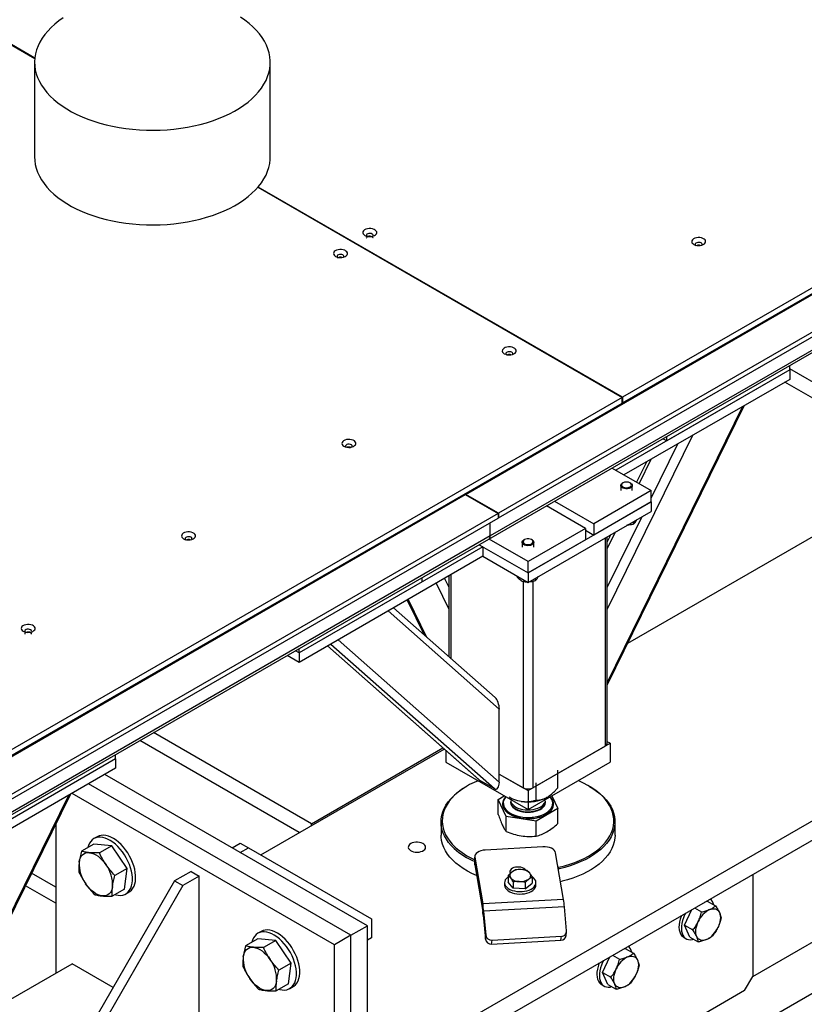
# Model space of a CAD drawing. Header units: millimetres. Extents: x 0 to 841, y 0 to 594.
# Tile 81 of 111: x 724 to 736, y 336 to 351. Entities that reach past the tile are written whole.
import ezdxf

# ---------------------------------------------------------------- set-up
doc = ezdxf.new("R2010")
doc.units = ezdxf.units.MM
doc.layers.add('TRAIT-FORT', color=4, linetype='Continuous', lineweight=25)

msp = doc.modelspace()

# ---------------------------------------------------------------- linework, layer by layer
at = {"layer": 'TRAIT-FORT', "color": 4, "linetype": 'Continuous', "lineweight": 25}
for p, q in [((730.571, 343.599), (758.842, 359.92)), ((759.356, 359.623), (731.085, 343.302)), ((731.085, 343.228), (759.356, 359.549)), ((730.934, 342.896), (759.218, 359.224)), ((759.241, 359.274), (730.956, 342.946)), ((729.03, 334.456), (769.914, 358.057)), ((729.03, 334.151), (769.914, 357.753)), ((723.817, 350.439), (715.426, 355.283)), ((715.426, 355.28), (723.817, 350.436)), ((729.03, 331.75), (768.406, 354.481)), ((745.817, 352.505), (733.028, 345.122)), ((733.028, 345.033), (745.817, 352.416)), ((723.814, 350.375), (723.814, 348.891)), ((727.508, 348.891), (727.508, 350.375)), ((727.315, 348.416), (733.025, 345.12)), ((733.028, 345.122), (727.317, 348.418)), ((733.113, 341.266), (743.028, 346.989)), ((735.649, 345.551), (735.649, 345.618)), ((735.649, 345.551), (732.924, 343.978)), ((735.649, 345.551), (733.721, 344.438)), ((738.106, 344.148), (735.649, 345.567)), ((735.649, 345.551), (735.649, 345.402)), ((735.649, 345.402), (733.052, 343.903)), ((737.888, 344.022), (735.573, 345.358)), ((733.025, 345.12), (722.46, 339.021)), ((722.46, 338.932), (733.025, 345.031)), ((732.788, 340.604), (734.943, 344.995)), ((733.025, 345.031), (733.025, 345.12)), ((733.028, 345.033), (733.025, 345.034)), ((733.028, 345.122), (733.028, 345.033)), ((734.912, 344.977), (732.788, 340.65)), ((734.125, 344.523), (732.788, 341.799)), ((731.869, 344.349), (731.869, 344.364)), ((733.889, 344.386), (733.476, 343.546)), ((733.721, 344.438), (733.662, 344.471)), ((733.721, 344.438), (733.721, 344.505)), ((733.403, 344.106), (733.248, 343.79)), ((733.474, 344.147), (733.288, 343.767)), ((732.865, 344.011), (733.476, 343.658)), ((733.035, 343.779), (733.026, 343.774)), ((733.155, 343.774), (733.146, 343.779)), ((702.287, 327.271), (730.564, 343.596)), ((730.564, 343.596), (731.078, 343.299)), ((730.571, 343.599), (730.571, 343.592)), ((731.085, 343.302), (730.571, 343.599)), ((733.476, 343.658), (732.577, 343.139)), ((733, 343.737), (733, 343.658)), ((733.182, 343.658), (733.182, 343.737)), ((733.476, 343.48), (733.476, 343.658)), ((731.548, 342.367), (733.476, 343.48)), ((731.965, 343.492), (732.577, 343.139)), ((733.476, 343.48), (732.577, 342.961)), ((733.476, 343.48), (733.476, 343.332)), ((731.078, 343.299), (702.801, 326.974)), ((731.078, 343.299), (731.078, 343.224)), ((731.085, 343.302), (731.085, 343.228)), ((731.548, 342.218), (733.476, 343.332)), ((732.448, 343.065), (731.837, 343.417)), ((702.801, 326.9), (731.078, 343.224)), ((730.956, 342.946), (730.956, 343.154)), ((730.956, 342.946), (730.956, 343.154)), ((731.078, 343.232), (731.085, 343.228)), ((732.577, 343.139), (732.577, 342.961)), ((733.33, 343.247), (732.788, 342.144)), ((733.2, 343.172), (733.2, 343.132)), ((732.448, 343.065), (731.548, 342.545)), ((732.448, 343.065), (732.448, 342.886)), ((732.448, 343.035), (732.577, 342.961)), ((732.915, 343.008), (732.788, 342.749)), ((702.65, 326.568), (730.934, 342.896)), ((730.956, 342.946), (702.672, 326.618)), ((731.548, 342.545), (730.937, 342.898)), ((731.457, 342.846), (731.457, 342.768)), ((731.493, 342.889), (731.484, 342.884)), ((732.448, 342.886), (731.548, 342.367)), ((731.612, 342.884), (731.603, 342.889)), ((731.639, 342.768), (731.639, 342.846)), ((732.756, 342.916), (732.756, 339.65)), ((732.844, 342.967), (732.788, 342.853)), ((732.788, 339.694), (732.788, 342.935)), ((730.841, 342.775), (727.961, 341.113)), ((730.782, 342.809), (730.841, 342.775)), ((730.782, 342.809), (731.548, 342.367)), ((730.841, 342.775), (730.841, 342.627)), ((730.841, 342.627), (727.961, 340.964)), ((730.841, 342.627), (731.548, 342.218)), ((731.548, 342.367), (731.548, 342.545)), ((731.548, 342.367), (731.548, 342.218)), ((729.889, 342.226), (727.961, 341.113)), ((729.889, 342.226), (729.889, 342.293)), ((730.109, 342.204), (730.307, 341.799)), ((730.241, 342.28), (730.307, 342.144)), ((730.307, 342.319), (730.307, 341.052)), ((730.339, 342.337), (730.339, 341.024)), ((731.371, 342.32), (731.371, 342.308)), ((731.471, 342.231), (731.471, 338.997)), ((731.481, 342.257), (731.481, 342.227)), ((731.625, 342.233), (731.625, 338.997)), ((731.658, 342.282), (731.658, 342.241)), ((729.652, 341.94), (729.92, 341.394)), ((729.669, 341.95), (729.959, 341.359)), ((729.356, 341.77), (731.098, 340.232)), ((731.033, 340.411), (729.44, 341.818)), ((728.57, 341.316), (731.098, 339.083)), ((727.961, 341.113), (727.903, 341.146)), ((727.961, 341.113), (727.961, 341.18)), ((728.406, 341.221), (730.777, 339.127)), ((728.407, 341.222), (730.789, 339.118)), ((728.455, 341.25), (731.021, 338.984)), ((727.961, 340.964), (727.774, 341.072)), ((727.961, 341.113), (727.961, 340.964)), ((731.098, 339.083), (731.098, 340.232)), ((727.963, 338.293), (725.461, 339.737)), ((728.156, 338.434), (725.68, 339.863)), ((727.359, 337.944), (730.236, 339.605)), ((728.156, 338.434), (730.215, 339.623)), ((730.262, 339.581), (730.262, 339.397)), ((731.548, 338.952), (732.833, 339.694)), ((731.625, 338.997), (732.756, 339.65)), ((732.833, 339.694), (732.788, 339.72)), ((732.833, 339.694), (732.833, 339.398)), ((735.069, 336.038), (741.433, 339.712)), ((725.081, 339.45), (722.356, 337.877)), ((725.081, 339.45), (723.153, 338.337)), ((725.081, 339.45), (725.081, 339.517)), ((725.081, 339.45), (725.081, 339.302)), ((725.081, 339.302), (722.484, 337.802)), ((730.262, 339.397), (731.548, 338.655)), ((731.548, 338.655), (732.833, 339.398)), ((732.014, 338.998), (732.014, 339.273)), ((729.03, 336.831), (724.916, 339.206)), ((730.789, 339.118), (731.021, 338.984)), ((731.098, 339.212), (731.548, 338.952)), ((731.098, 339.212), (731.471, 338.997)), ((728.773, 336.683), (724.659, 339.058)), ((730.596, 339.026), (730.583, 339.019)), ((731.673, 338.801), (731.673, 339.075)), ((732.512, 339.019), (732.499, 339.026)), ((722.22, 334.503), (724.375, 338.894)), ((724.344, 338.876), (722.22, 334.549)), ((728.516, 336.534), (724.401, 338.909)), ((731.081, 338.815), (731.176, 338.87)), ((731.206, 338.546), (731.081, 338.815)), ((731.081, 338.58), (731.081, 338.815)), ((731.274, 338.811), (731.276, 338.813)), ((731.275, 338.813), (731.275, 338.807)), ((731.548, 338.952), (731.548, 338.655)), ((731.821, 338.807), (731.821, 338.813)), ((731.921, 338.871), (732.014, 338.671)), ((731.16, 338.755), (731.16, 338.753)), ((731.275, 338.779), (731.275, 338.77)), ((732.014, 338.671), (731.673, 338.474)), ((731.821, 338.77), (731.821, 338.779)), ((731.936, 338.753), (731.936, 338.755)), ((732.014, 338.435), (732.014, 338.671)), ((731.673, 338.474), (731.206, 338.546)), ((731.206, 338.311), (731.206, 338.546)), ((724.145, 338.425), (724.145, 336.088)), ((728.156, 338.404), (728.156, 338.434)), ((730.184, 338.462), (730.184, 338.254)), ((731.673, 338.238), (731.673, 338.474)), ((732.912, 338.254), (732.912, 338.462)), ((724.795, 338.229), (724.743, 338.199)), ((724.741, 338.113), (724.548, 338.002)), ((725.023, 338.086), (724.741, 338.113)), ((725.023, 338.086), (724.829, 337.974)), ((725.264, 337.732), (725.023, 338.086)), ((726.909, 338.056), (727.037, 338.13)), ((727.037, 338.13), (727.166, 338.056)), ((727.037, 337.981), (727.166, 338.056)), ((727.166, 338.056), (729.094, 336.942)), ((731.782, 338.072), (730.878, 338.021)), ((730.713, 337.917), (730.713, 337.798)), ((730.714, 337.906), (730.837, 337.175)), ((730.714, 337.788), (730.714, 337.906)), ((732.104, 337.246), (731.981, 337.977)), ((725.264, 337.732), (725.071, 337.621)), ((725.224, 337.407), (725.264, 337.732)), ((730.713, 337.798), (730.714, 337.788)), ((730.714, 337.788), (730.837, 337.056)), ((724.145, 337.439), (723.768, 337.656)), ((726.266, 337.684), (726.009, 337.536)), ((726.394, 337.61), (726.137, 337.462)), ((726.266, 337.684), (726.394, 337.61)), ((726.394, 335.383), (726.394, 337.61)), ((731.239, 337.619), (731.239, 337.519)), ((731.265, 337.674), (731.269, 337.652)), ((731.615, 337.598), (731.615, 337.499)), ((735.069, 337.638), (735.069, 336.038)), ((724.145, 337.186), (723.671, 337.46)), ((726.009, 337.536), (724.08, 334.196)), ((726.137, 337.462), (724.209, 334.122)), ((726.009, 337.536), (726.137, 337.462)), ((731.181, 337.509), (731.181, 337.472)), ((731.317, 337.42), (731.239, 337.519)), ((731.317, 337.52), (731.317, 337.42)), ((731.505, 337.41), (731.317, 337.42)), ((731.505, 337.509), (731.505, 337.41)), ((731.505, 337.41), (731.615, 337.499)), ((731.672, 337.472), (731.672, 337.509)), ((725.224, 337.407), (725.031, 337.295)), ((725.243, 337.333), (725.295, 337.363)), ((732.104, 337.246), (730.837, 337.175)), ((730.837, 337.175), (730.837, 337.056)), ((732.118, 337.131), (730.851, 337.06)), ((732.153, 336.754), (732.118, 337.131)), ((734.159, 337.112), (734.267, 337.049)), ((734.323, 337.207), (734.355, 337.22)), ((734.355, 337.22), (734.488, 337.143)), ((730.851, 337.06), (730.844, 336.999)), ((730.844, 336.999), (730.879, 336.622)), ((730.851, 337.06), (730.886, 336.683)), ((733.999, 336.844), (734.115, 337.087)), ((728.773, 336.683), (729.03, 336.831)), ((729.03, 327.923), (729.03, 336.831)), ((729.094, 336.942), (729.094, 336.645)), ((733.999, 336.844), (734.132, 336.767)), ((734.084, 336.656), (733.999, 336.844)), ((727.366, 336.744), (727.315, 336.715)), ((728.773, 336.683), (728.516, 336.534)), ((728.773, 327.775), (728.773, 336.683)), ((729.094, 336.645), (729.03, 336.608)), ((730.879, 336.622), (730.886, 336.683)), ((730.984, 336.606), (732.07, 336.667)), ((732.063, 336.606), (732.07, 336.667)), ((732.146, 336.678), (732.153, 336.739)), ((733.989, 336.651), (734.027, 336.629)), ((734.084, 336.656), (734.217, 336.579)), ((727.313, 336.629), (727.119, 336.517)), ((727.594, 336.601), (727.313, 336.629)), ((727.594, 336.601), (727.4, 336.49)), ((727.835, 336.248), (727.594, 336.601)), ((728.516, 327.626), (728.516, 336.534)), ((730.977, 336.545), (730.984, 336.606)), ((730.977, 336.545), (732.063, 336.606)), ((732.713, 336.102), (732.829, 336.344)), ((732.873, 336.37), (732.982, 336.307)), ((733.038, 336.465), (733.069, 336.478)), ((733.069, 336.478), (733.202, 336.401)), ((722.545, 335.165), (724.402, 336.237)), ((725.044, 335.866), (724.402, 336.237)), ((727.835, 336.248), (727.642, 336.136)), ((727.796, 335.923), (727.835, 336.248)), ((732.713, 336.102), (732.846, 336.025)), ((732.798, 335.913), (732.713, 336.102)), ((734.941, 335.815), (735.069, 336.038)), ((727.796, 335.923), (727.602, 335.811)), ((727.814, 335.849), (727.866, 335.878)), ((732.703, 335.909), (732.741, 335.887)), ((732.798, 335.913), (732.932, 335.837)), ((734.941, 335.815), (729.03, 332.403))]:
    msp.add_line(p, q, dxfattribs=at)
at = {"layer": 'TRAIT-FORT', "color": 4, "linetype": 'Continuous', "lineweight": 25, "flags": 128}
for points in [[(724.262, 351.072), (724.194, 351.024), (724.131, 350.973), (724.073, 350.92), (724.02, 350.865), (723.973, 350.809), (723.932, 350.751), (723.897, 350.692), (723.868, 350.631), (723.845, 350.57), (723.828, 350.508), (723.818, 350.446), (723.814, 350.383), (723.816, 350.321), (723.825, 350.258), (723.84, 350.196), (723.861, 350.135), (723.889, 350.074), (723.922, 350.015), (723.962, 349.957), (724.008, 349.9), (724.059, 349.845), (724.116, 349.791), (724.178, 349.74), (724.245, 349.691), (724.317, 349.644), (724.394, 349.6), (724.475, 349.558), (724.56, 349.519), (724.649, 349.483), (724.741, 349.451), (724.837, 349.421), (724.935, 349.395), (725.036, 349.372), (725.139, 349.352), (725.244, 349.337), (725.351, 349.324), (725.458, 349.316), (725.566, 349.31), (725.674, 349.309), (725.783, 349.311), (725.891, 349.317), (725.998, 349.327), (726.104, 349.34), (726.208, 349.357), (726.311, 349.377), (726.411, 349.401), (726.509, 349.428), (726.604, 349.459), (726.696, 349.492), (726.784, 349.529), (726.868, 349.568), (726.948, 349.61), (727.023, 349.655), (727.094, 349.703), (727.16, 349.752), (727.221, 349.804), (727.276, 349.858), (727.326, 349.914), (727.37, 349.971), (727.408, 350.03), (727.441, 350.089), (727.466, 350.15), (727.486, 350.212), (727.5, 350.274), (727.507, 350.336), (727.508, 350.399), (727.502, 350.461), (727.49, 350.524), (727.472, 350.585), (727.448, 350.646), (727.417, 350.707), (727.38, 350.765), (727.338, 350.823), (727.289, 350.879), (727.235, 350.933), (727.176, 350.986), (727.111, 351.036), (727.042, 351.084)], [(723.814, 348.891), (723.816, 348.836), (723.825, 348.774), (723.84, 348.712), (723.861, 348.65), (723.889, 348.59), (723.922, 348.53), (723.962, 348.472), (724.008, 348.415), (724.059, 348.36), (724.116, 348.307), (724.178, 348.255), (724.245, 348.206), (724.317, 348.159), (724.394, 348.115), (724.475, 348.073), (724.56, 348.035), (724.649, 347.999), (724.741, 347.966), (724.837, 347.936), (724.935, 347.91), (725.036, 347.887), (725.139, 347.868), (725.244, 347.852), (725.351, 347.84), (725.458, 347.831), (725.566, 347.826), (725.674, 347.825), (725.783, 347.827), (725.891, 347.833), (725.998, 347.842), (726.104, 347.856), (726.208, 347.872), (726.311, 347.893), (726.411, 347.916), (726.509, 347.944), (726.604, 347.974), (726.696, 348.008), (726.784, 348.044), (726.868, 348.084), (726.948, 348.126), (727.023, 348.171), (727.094, 348.218), (727.16, 348.268), (727.221, 348.32), (727.276, 348.374), (727.326, 348.429), (727.37, 348.486), (727.408, 348.545), (727.441, 348.605), (727.466, 348.666), (727.486, 348.727), (727.5, 348.789), (727.507, 348.852), (727.508, 348.891)], [(728.991, 347.66), (729.012, 347.65), (729.038, 347.644), (729.064, 347.642), (729.092, 347.643), (729.117, 347.648), (729.14, 347.657), (729.158, 347.669), (729.171, 347.683), (729.176, 347.698), (729.176, 347.714), (729.168, 347.729), (729.154, 347.743), (729.135, 347.754), (729.111, 347.762), (729.085, 347.767), (729.058, 347.767), (729.031, 347.764), (729.007, 347.756), (728.986, 347.746), (728.971, 347.733), (728.961, 347.718), (728.959, 347.702), (728.963, 347.687), (728.974, 347.672), (728.991, 347.66)], [(729.122, 347.615), (729.122, 347.618), (729.117, 347.629), (729.106, 347.638), (729.091, 347.644), (729.073, 347.647), (729.054, 347.646), (729.037, 347.641), (729.023, 347.633), (729.015, 347.624), (729.013, 347.615)], [(729.122, 347.66), (729.122, 347.663), (729.117, 347.673), (729.106, 347.682), (729.091, 347.688), (729.073, 347.691), (729.054, 347.69), (729.037, 347.686), (729.023, 347.678), (729.015, 347.668), (729.014, 347.657), (729.018, 347.647), (729.029, 347.638)], [(734.146, 347.519), (734.167, 347.509), (734.192, 347.503), (734.219, 347.5), (734.247, 347.502), (734.272, 347.507), (734.295, 347.516), (734.313, 347.528), (734.325, 347.542), (734.331, 347.557), (734.331, 347.573), (734.323, 347.588), (734.309, 347.602), (734.29, 347.613), (734.266, 347.621), (734.24, 347.625), (734.213, 347.626), (734.186, 347.622), (734.161, 347.615), (734.141, 347.605), (734.126, 347.592), (734.116, 347.577), (734.114, 347.561), (734.118, 347.546), (734.129, 347.531), (734.146, 347.519)], [(734.277, 347.519), (734.277, 347.521), (734.272, 347.532), (734.261, 347.541), (734.246, 347.547), (734.228, 347.55), (734.209, 347.549), (734.192, 347.544), (734.178, 347.537), (734.17, 347.527), (734.168, 347.516), (734.173, 347.505), (734.184, 347.496)], [(728.531, 347.331), (728.553, 347.322), (728.578, 347.316), (728.605, 347.313), (728.632, 347.315), (728.658, 347.32), (728.68, 347.329), (728.699, 347.341), (728.711, 347.355), (728.717, 347.37), (728.716, 347.386), (728.708, 347.401), (728.694, 347.415), (728.675, 347.426), (728.652, 347.434), (728.625, 347.438), (728.598, 347.439), (728.571, 347.435), (728.547, 347.428), (728.526, 347.418), (728.511, 347.405), (728.502, 347.39), (728.499, 347.374), (728.503, 347.358), (728.514, 347.344), (728.531, 347.331)], [(728.663, 347.331), (728.663, 347.334), (728.658, 347.345), (728.647, 347.354), (728.631, 347.36), (728.613, 347.363), (728.594, 347.362), (728.577, 347.357), (728.564, 347.35), (728.556, 347.34), (728.554, 347.329), (728.559, 347.318), (728.57, 347.309)], [(731.176, 345.804), (731.198, 345.795), (731.223, 345.788), (731.25, 345.786), (731.277, 345.787), (731.303, 345.793), (731.326, 345.802), (731.344, 345.814), (731.356, 345.828), (731.362, 345.843), (731.361, 345.859), (731.353, 345.874), (731.34, 345.888), (731.32, 345.899), (731.297, 345.907), (731.271, 345.911), (731.243, 345.912), (731.217, 345.908), (731.192, 345.901), (731.172, 345.891), (731.156, 345.878), (731.147, 345.863), (731.145, 345.847), (731.149, 345.831), (731.16, 345.817), (731.176, 345.804)], [(731.308, 345.804), (731.308, 345.807), (731.303, 345.818), (731.292, 345.827), (731.276, 345.833), (731.258, 345.836), (731.239, 345.835), (731.222, 345.83), (731.209, 345.822), (731.201, 345.813), (731.199, 345.802), (731.204, 345.791), (731.215, 345.782)], [(728.663, 344.353), (728.684, 344.344), (728.71, 344.338), (728.737, 344.335), (728.764, 344.336), (728.79, 344.342), (728.812, 344.351), (728.83, 344.363), (728.843, 344.377), (728.849, 344.392), (728.848, 344.408), (728.84, 344.423), (728.826, 344.437), (728.807, 344.448), (728.783, 344.456), (728.757, 344.46), (728.73, 344.461), (728.703, 344.457), (728.679, 344.45), (728.658, 344.44), (728.643, 344.427), (728.634, 344.412), (728.631, 344.396), (728.635, 344.38), (728.646, 344.366), (728.663, 344.353)], [(728.791, 344.342), (728.793, 344.345), (728.794, 344.356), (728.789, 344.367), (728.779, 344.376), (728.763, 344.382), (728.745, 344.385), (728.726, 344.384), (728.709, 344.379), (728.695, 344.371), (728.687, 344.362), (728.686, 344.351), (728.689, 344.342)], [(733.019, 343.705), (733.007, 343.717), (733, 343.731), (733.001, 343.745), (733.008, 343.759), (733.021, 343.771), (733.026, 343.774)], [(733.029, 343.72), (733.046, 343.71), (733.067, 343.705), (733.09, 343.702), (733.113, 343.704), (733.134, 343.71), (733.151, 343.719), (733.163, 343.73), (733.169, 343.744), (733.167, 343.757), (733.159, 343.77), (733.144, 343.78), (733.125, 343.788), (733.103, 343.792), (733.08, 343.792), (733.058, 343.788), (733.038, 343.781), (733.023, 343.771), (733.015, 343.758), (733.013, 343.745), (733.018, 343.731), (733.029, 343.72)], [(733.155, 343.774), (733.169, 343.763), (733.179, 343.75), (733.182, 343.736), (733.178, 343.722), (733.167, 343.709), (733.151, 343.698), (733.131, 343.69), (733.107, 343.685), (733.082, 343.685), (733.058, 343.688), (733.037, 343.695), (733.019, 343.705), (733.019, 343.705)], [(726.15, 342.902), (726.171, 342.893), (726.196, 342.887), (726.223, 342.884), (726.25, 342.886), (726.276, 342.891), (726.299, 342.9), (726.317, 342.912), (726.329, 342.926), (726.335, 342.941), (726.334, 342.957), (726.327, 342.972), (726.313, 342.986), (726.293, 342.997), (726.27, 343.005), (726.244, 343.009), (726.216, 343.01), (726.19, 343.006), (726.165, 342.999), (726.145, 342.989), (726.129, 342.976), (726.12, 342.961), (726.118, 342.945), (726.122, 342.929), (726.133, 342.915), (726.15, 342.902)], [(726.281, 342.902), (726.281, 342.905), (726.276, 342.916), (726.265, 342.925), (726.25, 342.931), (726.231, 342.934), (726.212, 342.933), (726.195, 342.928), (726.182, 342.921), (726.174, 342.911), (726.172, 342.9), (726.177, 342.889), (726.188, 342.88)], [(730.934, 342.896), (730.934, 342.896), (730.944, 342.904), (730.951, 342.915), (730.955, 342.93), (730.956, 342.946)], [(730.934, 342.896), (730.934, 342.896), (730.943, 342.904), (730.951, 342.915), (730.955, 342.93), (730.956, 342.946)], [(731.476, 342.814), (731.464, 342.827), (731.458, 342.84), (731.458, 342.855), (731.465, 342.868), (731.479, 342.88), (731.484, 342.884)], [(731.486, 342.829), (731.503, 342.82), (731.524, 342.814), (731.547, 342.812), (731.57, 342.814), (731.591, 342.819), (731.608, 342.828), (731.62, 342.84), (731.626, 342.853), (731.624, 342.866), (731.616, 342.879), (731.602, 342.89), (731.582, 342.897), (731.561, 342.901), (731.537, 342.901), (731.515, 342.898), (731.495, 342.89), (731.481, 342.88), (731.472, 342.867), (731.47, 342.854), (731.475, 342.841), (731.486, 342.829)], [(731.612, 342.884), (731.627, 342.873), (731.636, 342.86), (731.639, 342.845), (731.635, 342.831), (731.624, 342.818), (731.609, 342.807), (731.588, 342.799), (731.565, 342.795), (731.54, 342.794), (731.516, 342.797), (731.494, 342.804), (731.476, 342.814), (731.476, 342.814)], [(723.636, 341.451), (723.658, 341.442), (723.683, 341.436), (723.71, 341.433), (723.737, 341.435), (723.763, 341.44), (723.785, 341.449), (723.803, 341.461), (723.816, 341.475), (723.822, 341.49), (723.821, 341.506), (723.813, 341.521), (723.799, 341.535), (723.78, 341.546), (723.757, 341.554), (723.73, 341.558), (723.703, 341.559), (723.676, 341.555), (723.652, 341.548), (723.631, 341.538), (723.616, 341.525), (723.607, 341.51), (723.604, 341.494), (723.608, 341.478), (723.619, 341.464), (723.636, 341.451)], [(723.768, 341.451), (723.767, 341.454), (723.763, 341.465), (723.752, 341.474), (723.736, 341.48), (723.718, 341.483), (723.699, 341.482), (723.682, 341.477), (723.668, 341.47), (723.66, 341.46), (723.659, 341.449), (723.664, 341.438), (723.675, 341.429)], [(723.768, 341.407), (723.767, 341.41), (723.763, 341.42), (723.752, 341.429), (723.736, 341.436), (723.718, 341.438), (723.699, 341.437), (723.682, 341.433), (723.668, 341.425), (723.66, 341.415), (723.659, 341.407)], [(730.391, 338.045), (730.344, 338.092), (730.303, 338.141), (730.268, 338.191), (730.238, 338.243), (730.215, 338.296), (730.198, 338.349), (730.188, 338.403), (730.184, 338.457), (730.187, 338.512), (730.196, 338.566), (730.212, 338.619), (730.234, 338.672), (730.262, 338.724), (730.296, 338.775), (730.337, 338.824), (730.383, 338.871), (730.434, 338.917), (730.491, 338.96), (730.553, 339.001), (730.583, 339.019)], [(730.764, 339.108), (730.703, 339.081), (730.632, 339.046), (730.567, 339.008), (730.505, 338.968), (730.449, 338.925), (730.398, 338.881), (730.353, 338.834), (730.313, 338.785), (730.279, 338.735), (730.251, 338.684), (730.229, 338.632), (730.214, 338.579), (730.205, 338.526), (730.202, 338.472), (730.206, 338.419), (730.216, 338.366), (730.233, 338.313), (730.256, 338.261), (730.285, 338.21), (730.32, 338.16), (730.36, 338.112), (730.407, 338.066)], [(732.019, 337.75), (732.033, 337.752), (732.118, 337.774), (732.201, 337.798), (732.28, 337.826), (732.356, 337.856), (732.429, 337.89), (732.497, 337.926), (732.56, 337.966), (732.619, 338.007), (732.673, 338.051), (732.721, 338.097), (732.764, 338.144), (732.801, 338.193), (732.831, 338.244), (732.856, 338.296), (732.875, 338.348), (732.887, 338.401), (732.893, 338.455), (732.892, 338.509), (732.885, 338.562), (732.872, 338.615), (732.852, 338.667), (732.826, 338.719), (732.794, 338.769), (732.756, 338.818), (732.713, 338.866), (732.664, 338.911), (732.609, 338.955), (732.55, 338.996), (732.485, 339.034), (732.416, 339.07), (732.343, 339.104), (732.332, 339.108)], [(732.512, 339.019), (732.563, 338.988), (732.623, 338.946), (732.679, 338.902), (732.729, 338.856), (732.773, 338.808), (732.811, 338.759), (732.844, 338.707), (732.87, 338.655), (732.89, 338.602), (732.903, 338.548), (732.91, 338.494), (732.911, 338.44), (732.905, 338.386), (732.893, 338.332), (732.874, 338.278), (732.849, 338.226), (732.818, 338.175), (732.78, 338.125), (732.737, 338.077), (732.688, 338.03), (732.633, 337.986), (732.574, 337.944), (732.51, 337.904), (732.441, 337.867), (732.367, 337.833), (732.29, 337.802), (732.21, 337.774), (732.126, 337.749), (732.039, 337.728), (732.023, 337.724)], [(731.201, 338.855), (731.197, 338.851), (731.179, 338.824), (731.166, 338.796), (731.16, 338.768), (731.161, 338.739), (731.167, 338.711), (731.18, 338.683), (731.199, 338.656), (731.224, 338.631), (731.254, 338.608), (731.288, 338.588), (731.327, 338.57), (731.37, 338.555), (731.416, 338.544), (731.464, 338.536), (731.513, 338.531), (731.562, 338.531), (731.612, 338.534), (731.66, 338.54), (731.707, 338.55), (731.751, 338.564), (731.792, 338.58), (731.828, 338.6), (731.86, 338.622), (731.887, 338.646), (731.909, 338.672), (731.924, 338.699), (731.933, 338.727), (731.936, 338.756), (731.933, 338.785), (731.923, 338.813), (731.923, 338.813)], [(731.161, 338.683), (731.177, 338.655), (731.2, 338.628), (731.228, 338.603), (731.261, 338.581), (731.3, 338.561), (731.342, 338.544), (731.387, 338.531), (731.436, 338.521), (731.486, 338.514), (731.537, 338.512), (731.588, 338.513), (731.639, 338.517), (731.688, 338.526), (731.735, 338.538), (731.779, 338.554), (731.819, 338.572), (731.854, 338.594), (731.885, 338.618), (731.91, 338.643), (731.929, 338.671), (731.942, 338.7), (731.948, 338.729), (731.948, 338.759), (731.941, 338.788), (731.928, 338.817), (731.908, 338.844), (731.897, 338.857)], [(731.44, 338.784), (731.388, 338.794), (731.339, 338.808), (731.293, 338.826), (731.252, 338.847), (731.252, 338.847)], [(731.923, 338.813), (731.907, 338.84), (731.895, 338.855)], [(731.16, 338.753), (731.161, 338.738), (731.167, 338.709), (731.18, 338.681), (731.199, 338.655), (731.224, 338.63), (731.254, 338.607), (731.288, 338.587), (731.327, 338.569), (731.37, 338.554), (731.416, 338.542), (731.464, 338.534), (731.513, 338.53), (731.562, 338.529), (731.612, 338.532), (731.66, 338.539), (731.707, 338.549), (731.751, 338.562), (731.792, 338.579), (731.828, 338.598), (731.86, 338.62), (731.887, 338.644), (731.909, 338.67), (731.924, 338.698), (731.933, 338.726), (731.936, 338.753)], [(731.275, 338.77), (731.275, 338.764), (731.275, 338.762)], [(731.275, 338.762), (731.28, 338.741), (731.291, 338.717), (731.308, 338.695), (731.33, 338.675), (731.358, 338.657), (731.39, 338.641), (731.425, 338.629), (731.464, 338.62), (731.505, 338.614), (731.546, 338.612), (731.588, 338.614), (731.628, 338.619), (731.667, 338.628), (731.703, 338.64), (731.736, 338.655), (731.764, 338.673), (731.787, 338.693), (731.804, 338.715), (731.815, 338.739), (731.82, 338.762), (731.821, 338.77)], [(731.276, 338.793), (731.276, 338.792), (731.276, 338.767), (731.282, 338.744), (731.294, 338.721), (731.313, 338.699), (731.336, 338.679), (731.365, 338.662), (731.398, 338.647), (731.435, 338.635), (731.474, 338.627), (731.515, 338.622), (731.556, 338.621), (731.598, 338.624), (731.638, 338.63), (731.677, 338.64), (731.712, 338.653), (731.743, 338.669), (731.77, 338.687), (731.792, 338.708), (731.807, 338.73), (731.817, 338.753), (731.821, 338.778), (731.82, 338.793)], [(731.28, 338.777), (731.291, 338.754), (731.308, 338.732), (731.33, 338.712), (731.358, 338.694), (731.39, 338.678), (731.425, 338.666), (731.464, 338.657), (731.505, 338.651), (731.546, 338.649), (731.588, 338.651), (731.628, 338.656), (731.667, 338.665), (731.703, 338.677), (731.736, 338.692), (731.764, 338.71), (731.787, 338.731), (731.804, 338.753), (731.815, 338.776), (731.816, 338.777)], [(724.959, 338.192), (724.92, 338.208), (724.881, 338.218), (724.843, 338.222), (724.808, 338.221), (724.774, 338.213), (724.744, 338.2), (724.717, 338.181), (724.694, 338.156), (724.674, 338.127), (724.659, 338.092), (724.649, 338.06)], [(725.011, 338.222), (724.971, 338.238), (724.932, 338.248), (724.895, 338.252), (724.859, 338.25), (724.826, 338.243), (724.796, 338.229), (724.795, 338.229)], [(725.076, 337.321), (725.086, 337.318), (725.125, 337.311), (725.161, 337.31), (725.196, 337.314), (725.227, 337.325), (725.256, 337.341), (725.281, 337.363), (725.303, 337.39), (725.32, 337.422), (725.333, 337.459), (725.342, 337.499), (725.346, 337.543), (725.346, 337.59), (725.341, 337.639), (725.331, 337.69), (725.317, 337.741), (725.299, 337.794), (725.277, 337.845), (725.251, 337.896), (725.222, 337.945), (725.19, 337.992), (725.155, 338.036), (725.118, 338.076), (725.08, 338.112), (725.04, 338.144), (725, 338.17), (724.959, 338.192)], [(725.295, 337.363), (725.307, 337.371), (725.333, 337.393), (725.354, 337.42), (725.372, 337.452), (725.385, 337.488), (725.394, 337.529), (725.398, 337.573), (725.397, 337.619), (725.392, 337.669), (725.383, 337.719), (725.369, 337.771), (725.351, 337.823), (725.328, 337.875), (725.303, 337.926), (725.274, 337.975), (725.241, 338.022), (725.206, 338.065), (725.17, 338.105), (725.131, 338.142), (725.091, 338.173), (725.051, 338.2), (725.011, 338.222)], [(730.742, 337.619), (730.742, 337.62), (730.668, 337.653), (730.598, 337.69), (730.533, 337.729), (730.472, 337.771), (730.417, 337.815), (730.367, 337.86), (730.323, 337.909), (730.284, 337.958), (730.252, 338.009), (730.226, 338.061), (730.206, 338.114), (730.192, 338.168), (730.185, 338.222), (730.184, 338.254)], [(732.912, 338.254), (732.909, 338.205), (732.9, 338.151), (732.884, 338.097), (732.862, 338.044), (732.834, 337.992), (732.799, 337.942), (732.759, 337.893), (732.713, 337.845), (732.661, 337.8), (732.604, 337.757), (732.542, 337.716), (732.476, 337.677), (732.405, 337.642), (732.329, 337.609), (732.25, 337.58), (732.168, 337.553), (732.083, 337.53), (732.057, 337.524)], [(729.71, 338.121), (729.692, 338.108), (729.679, 338.093), (729.672, 338.076), (729.671, 338.059), (729.676, 338.042), (729.688, 338.027), (729.705, 338.013), (729.727, 338.002), (729.753, 337.993), (729.781, 337.988), (729.81, 337.987), (729.84, 337.989), (729.867, 337.995), (729.892, 338.004), (729.913, 338.016), (729.929, 338.031), (729.939, 338.047), (729.943, 338.063), (729.941, 338.08), (729.932, 338.097), (729.917, 338.112), (729.898, 338.124), (729.874, 338.134), (729.847, 338.141), (729.818, 338.144), (729.788, 338.144), (729.76, 338.139), (729.733, 338.132), (729.71, 338.121)], [(731.981, 337.977), (731.974, 337.998), (731.96, 338.017), (731.941, 338.034), (731.915, 338.048), (731.886, 338.06), (731.853, 338.068), (731.818, 338.072), (731.782, 338.072)], [(724.513, 337.83), (724.52, 337.866), (724.531, 337.897), (724.546, 337.924), (724.566, 337.946), (724.588, 337.963), (724.614, 337.974), (724.643, 337.98), (724.674, 337.979)], [(724.674, 337.979), (724.706, 337.973), (724.74, 337.962), (724.774, 337.944), (724.809, 337.922), (724.843, 337.895), (724.875, 337.863), (724.906, 337.828), (724.935, 337.789)], [(730.878, 338.021), (730.843, 338.017), (730.81, 338.009), (730.78, 337.998), (730.755, 337.983), (730.735, 337.966), (730.721, 337.947), (730.714, 337.927), (730.714, 337.906)], [(731.512, 337.704), (731.5, 337.719), (731.483, 337.732), (731.461, 337.742), (731.435, 337.75), (731.408, 337.754), (731.379, 337.754), (731.351, 337.751), (731.325, 337.744), (731.303, 337.734), (731.285, 337.721), (731.272, 337.706), (731.265, 337.69), (731.265, 337.674)], [(731.238, 337.6), (731.229, 337.593), (731.208, 337.573), (731.192, 337.551), (731.183, 337.529), (731.181, 337.505), (731.186, 337.482), (731.197, 337.459), (731.214, 337.438), (731.237, 337.419), (731.265, 337.402), (731.298, 337.388), (731.334, 337.378), (731.373, 337.371), (731.413, 337.368), (731.454, 337.368), (731.493, 337.373), (731.531, 337.381), (731.566, 337.393), (731.598, 337.407), (731.624, 337.425), (731.646, 337.445), (731.661, 337.467), (731.67, 337.49), (731.672, 337.513), (731.668, 337.536), (731.656, 337.559), (731.639, 337.58), (731.639, 337.58)], [(731.639, 337.58), (731.616, 337.599), (731.614, 337.601)], [(724.876, 337.3), (724.843, 337.307), (724.809, 337.318), (724.775, 337.335), (724.74, 337.358), (724.707, 337.385), (724.674, 337.417), (724.643, 337.452), (724.614, 337.491)], [(725.036, 337.449), (725.029, 337.414), (725.018, 337.383), (725.003, 337.356), (724.984, 337.334), (724.961, 337.317), (724.935, 337.306), (724.906, 337.3), (724.876, 337.3)], [(731.181, 337.472), (731.181, 337.468), (731.186, 337.445), (731.197, 337.422), (731.214, 337.401), (731.237, 337.382), (731.265, 337.365), (731.298, 337.351), (731.334, 337.341), (731.373, 337.334), (731.413, 337.33), (731.454, 337.331), (731.493, 337.336), (731.531, 337.344), (731.566, 337.355), (731.598, 337.37), (731.624, 337.388), (731.646, 337.408), (731.661, 337.43), (731.67, 337.452), (731.672, 337.472)], [(733.95, 336.991), (733.946, 336.98), (733.931, 336.936), (733.921, 336.892), (733.915, 336.849), (733.914, 336.809), (733.917, 336.771), (733.925, 336.737), (733.937, 336.707), (733.953, 336.682), (733.974, 336.662), (733.989, 336.651)], [(734.017, 337.03), (734.003, 337.002), (733.984, 336.958), (733.969, 336.913), (733.959, 336.87), (733.953, 336.827), (733.952, 336.787), (733.955, 336.749), (733.963, 336.715), (733.975, 336.685), (733.992, 336.66), (734.012, 336.639), (734.036, 336.625), (734.063, 336.615), (734.092, 336.612), (734.124, 336.615), (734.146, 336.62)], [(734.395, 337.086), (734.42, 337.095), (734.443, 337.099), (734.466, 337.1), (734.487, 337.096), (734.506, 337.087), (734.523, 337.075), (734.537, 337.059), (734.548, 337.039)], [(734.548, 337.039), (734.556, 337.017), (734.561, 336.991), (734.563, 336.963), (734.561, 336.933), (734.556, 336.901), (734.548, 336.869), (734.537, 336.836), (734.523, 336.804)], [(734.192, 336.663), (734.184, 336.686), (734.179, 336.711), (734.177, 336.74), (734.179, 336.769), (734.183, 336.801), (734.192, 336.833), (734.203, 336.866), (734.217, 336.898)], [(727.531, 336.708), (727.491, 336.723), (727.452, 336.734), (727.414, 336.738), (727.379, 336.736), (727.346, 336.729), (727.315, 336.715), (727.289, 336.696), (727.265, 336.672), (727.246, 336.642), (727.23, 336.608), (727.221, 336.576)], [(727.582, 336.737), (727.542, 336.753), (727.503, 336.763), (727.466, 336.768), (727.43, 336.766), (727.397, 336.758), (727.367, 336.745), (727.366, 336.744)], [(727.647, 335.837), (727.658, 335.834), (727.696, 335.827), (727.733, 335.825), (727.767, 335.83), (727.799, 335.841), (727.827, 335.857), (727.853, 335.879), (727.874, 335.906), (727.891, 335.938), (727.905, 335.974), (727.913, 336.015), (727.918, 336.059), (727.917, 336.105), (727.912, 336.155), (727.903, 336.205), (727.889, 336.257), (727.871, 336.309), (727.849, 336.361), (727.823, 336.412), (727.793, 336.461), (727.761, 336.507), (727.726, 336.551), (727.689, 336.591), (727.651, 336.628), (727.611, 336.659), (727.571, 336.686), (727.531, 336.708)], [(727.866, 335.878), (727.879, 335.887), (727.904, 335.908), (727.925, 335.935), (727.943, 335.967), (727.956, 336.004), (727.965, 336.044), (727.969, 336.088), (727.969, 336.135), (727.964, 336.184), (727.954, 336.235), (727.94, 336.287), (727.922, 336.339), (727.9, 336.391), (727.874, 336.441), (727.845, 336.49), (727.813, 336.537), (727.778, 336.581), (727.741, 336.621), (727.702, 336.657), (727.663, 336.689), (727.623, 336.716), (727.582, 336.737)], [(734.345, 336.616), (734.32, 336.607), (734.296, 336.603), (734.274, 336.603), (734.253, 336.607), (734.234, 336.615), (734.217, 336.627), (734.203, 336.643), (734.192, 336.663)], [(727.085, 336.346), (727.091, 336.381), (727.102, 336.412), (727.118, 336.439), (727.137, 336.461), (727.16, 336.478), (727.185, 336.49), (727.214, 336.495), (727.245, 336.495)], [(727.245, 336.495), (727.278, 336.489), (727.311, 336.477), (727.346, 336.46), (727.38, 336.437), (727.414, 336.41), (727.447, 336.379), (727.478, 336.343), (727.506, 336.304)], [(733.109, 336.344), (733.134, 336.353), (733.158, 336.357), (733.18, 336.357), (733.201, 336.353), (733.22, 336.345), (733.237, 336.333), (733.251, 336.317), (733.262, 336.297)], [(732.664, 336.249), (732.66, 336.238), (732.645, 336.193), (732.635, 336.15), (732.629, 336.107), (732.628, 336.067), (732.631, 336.029), (732.639, 335.995), (732.651, 335.965), (732.668, 335.94), (732.688, 335.919), (732.703, 335.909)], [(732.731, 336.288), (732.717, 336.26), (732.698, 336.216), (732.684, 336.171), (732.673, 336.127), (732.668, 336.085), (732.666, 336.045), (732.67, 336.007), (732.677, 335.973), (732.69, 335.943), (732.706, 335.918), (732.726, 335.897), (732.75, 335.882), (732.777, 335.873), (732.806, 335.87), (732.838, 335.872), (732.86, 335.878)], [(733.262, 336.297), (733.27, 336.274), (733.275, 336.249), (733.277, 336.221), (733.275, 336.19), (733.271, 336.159), (733.262, 336.127), (733.251, 336.094), (733.237, 336.062)], [(732.906, 335.921), (732.898, 335.944), (732.893, 335.969), (732.891, 335.997), (732.893, 336.027), (732.898, 336.059), (732.906, 336.091), (732.917, 336.124), (732.931, 336.156)], [(727.447, 335.816), (727.414, 335.822), (727.38, 335.834), (727.346, 335.851), (727.312, 335.874), (727.278, 335.901), (727.245, 335.932), (727.214, 335.968), (727.186, 336.007)], [(727.607, 335.965), (727.601, 335.93), (727.59, 335.899), (727.574, 335.872), (727.555, 335.85), (727.532, 335.833), (727.506, 335.822), (727.478, 335.816), (727.447, 335.816)], [(733.059, 335.874), (733.034, 335.865), (733.011, 335.861), (732.988, 335.86), (732.967, 335.864), (732.948, 335.873), (732.931, 335.885), (732.917, 335.901), (732.906, 335.921)]]:
    msp.add_lwpolyline(points, dxfattribs=at)
at = {"layer": 'TRAIT-FORT', "color": 4, "linetype": 'Continuous', "lineweight": 25}
for centre, radius, start, end in [((734.223, 347.42), 0.086, 72.7168, 107.1557), ((728.608, 347.229), 0.0897, 73.4871, 106.5129), ((731.254, 345.705), 0.0861, 72.7763, 107.2237), ((728.74, 344.255), 0.086, 72.7168, 107.1557), ((726.227, 342.803), 0.0861, 72.7763, 107.2237), ((732.734, 339.7), 0.0545, 294.1223, 354.4862), ((731.548, 339.146), 0.168, 242.6263, 297.3737), ((731.299, 338.743), 0.151, 131.587, 203.592), ((731.549, 339.418), 0.643, 260.2454, 297.3299), ((731.197, 338.953), 1.214, 228.4081, 246.5056), ((731.185, 338.936), 1.168, 228.1996, 246.1645), ((725.038, 337.802), 0.525, 176.8643, 216.284), ((724.512, 337.478), 0.525, 356.8643, 36.284), ((731.328, 337.621), 0.0639, 122.1561, 218.7812), ((731.409, 337.711), 0.185, 224.7472, 270.5306), ((731.421, 337.492), 0.223, 84.6286, 124.8964), ((731.444, 337.529), 0.185, 44.6988, 90.5551), ((731.526, 337.62), 0.0639, 302.2664, 38.776), ((731.432, 337.75), 0.225, 264.6745, 304.754), ((729.231, 336.921), 1.626, 4.8775, 8.9757), ((730.506, 336.992), 1.618, 4.9185, 9.0374), ((734.306, 337.129), 0.155, 11.6131, 52.2002), ((730.091, 336.937), 0.756, 4.688, 9.0897), ((734.569, 336.743), 0.385, 116.9277, 156.2666), ((734.171, 336.959), 0.385, 296.9251, 336.2692), ((730.976, 336.697), 0.0908, 188.2843, 275.2349), ((732.062, 336.69), 0.0842, 270.4941, 351.6458), ((732.07, 336.75), 0.0832, 270.2297, 2.8759), ((730.969, 336.635), 0.0906, 188.2039, 275.2855), ((733.02, 336.387), 0.156, 11.7253, 52.088), ((727.61, 336.318), 0.526, 176.9035, 216.2449), ((733.283, 336.001), 0.385, 116.9277, 156.2666), ((727.082, 335.994), 0.526, 356.8855, 36.2125), ((732.885, 336.217), 0.385, 296.9338, 336.2605)]:
    msp.add_arc(centre, radius, start, end, dxfattribs=at)
for centre, start_param, end_param in [((731.021, 340.276), 4.317762, 5.725732), ((730.789, 339.261), 2.584139, 2.746965), ((731.021, 339.127), 2.746965, 4.317762)]:
    msp.add_ellipse(centre, major_axis=(-0.03, 0.15), ratio=0.475683, start_param=start_param, end_param=end_param, dxfattribs=at)
for points, knots in [([(733.2, 343.132), (733.185, 343.127), (733.154, 343.119), (733.119, 343.113), (733.1, 343.113), (733.097, 343.113)], [0, 0, 0, 0, 0.456285, 0.92153, 1, 1, 1, 1]), ([(733.2, 343.132), (733.206, 343.137), (733.218, 343.147), (733.236, 343.169), (733.248, 343.19), (733.254, 343.202), (733.256, 343.204)], [0, 0, 0, 0, 0.322438, 0.652118, 0.932894, 1, 1, 1, 1]), ([(731.371, 342.308), (731.385, 342.293), (731.408, 342.269), (731.442, 342.245), (731.464, 342.233), (731.477, 342.228), (731.481, 342.227)], [0, 0, 0, 0, 0.3854412, 0.6374216, 0.8960967, 1, 1, 1, 1]), ([(731.541, 342.222), (731.535, 342.222), (731.514, 342.222), (731.494, 342.225), (731.481, 342.227)], [0, 0, 0, 0, 0.315925, 1, 1, 1, 1]), ([(731.658, 342.241), (731.642, 342.237), (731.611, 342.228), (731.576, 342.222), (731.557, 342.222), (731.555, 342.222)], [0, 0, 0, 0, 0.45525, 0.920486, 1, 1, 1, 1]), ([(731.658, 342.241), (731.663, 342.246), (731.675, 342.256), (731.693, 342.279), (731.705, 342.299), (731.712, 342.311), (731.713, 342.314)], [0, 0, 0, 0, 0.32328, 0.652104, 0.933737, 1, 1, 1, 1]), ([(731.844, 338.847), (731.847, 338.848), (731.871, 338.863), (731.916, 338.896), (731.97, 338.948), (732.002, 338.984), (732.014, 338.998)], [0, 0, 0, 0, 0.05011, 0.402294, 0.767586, 1, 1, 1, 1]), ([(731.673, 338.801), (731.693, 338.802), (731.73, 338.804), (731.787, 338.818), (731.825, 338.837), (731.844, 338.847)], [0, 0, 0, 0, 0.370961, 0.681063, 1, 1, 1, 1]), ([(731.44, 338.784), (731.46, 338.782), (731.501, 338.777), (731.561, 338.78), (731.618, 338.788), (731.655, 338.797), (731.673, 338.801)], [0, 0, 0, 0, 0.249589, 0.504386, 0.75067, 1, 1, 1, 1]), ([(731.081, 338.58), (731.092, 338.549), (731.112, 338.488), (731.133, 338.439), (731.144, 338.415)], [0, 0, 0, 0, 0.4949977, 1, 1, 1, 1]), ([(731.144, 338.415), (731.154, 338.394), (731.176, 338.351), (731.196, 338.324), (731.206, 338.311)], [0, 0, 0, 0, 0.4940196, 1, 1, 1, 1]), ([(731.844, 338.306), (731.872, 338.324), (731.93, 338.361), (731.986, 338.41), (732.014, 338.435)], [0, 0, 0, 0, 0.494508, 1, 1, 1, 1]), ([(731.206, 338.311), (731.244, 338.296), (731.321, 338.267), (731.4, 338.252), (731.44, 338.244)], [0, 0, 0, 0, 0.495964, 1, 1, 1, 1]), ([(731.44, 338.244), (731.479, 338.239), (731.558, 338.23), (731.634, 338.236), (731.673, 338.238)], [0, 0, 0, 0, 0.494514, 1, 1, 1, 1]), ([(731.673, 338.238), (731.701, 338.246), (731.757, 338.261), (731.815, 338.291), (731.844, 338.306)], [0, 0, 0, 0, 0.4954757, 1, 1, 1, 1]), ([(724.548, 338.002), (724.541, 337.972), (724.526, 337.914), (724.517, 337.858), (724.513, 337.83)], [0, 0, 0, 0, 0.498068, 1, 1, 1, 1]), ([(724.674, 337.979), (724.651, 337.982), (724.605, 337.988), (724.567, 337.997), (724.548, 338.002)], [0, 0, 0, 0, 0.497795, 1, 1, 1, 1]), ([(724.829, 337.974), (724.802, 337.974), (724.747, 337.974), (724.698, 337.977), (724.674, 337.979)], [0, 0, 0, 0, 0.497421, 1, 1, 1, 1]), ([(724.935, 337.789), (724.916, 337.819), (724.877, 337.879), (724.845, 337.942), (724.829, 337.974)], [0, 0, 0, 0, 0.4972957, 1, 1, 1, 1]), ([(724.513, 337.83), (724.511, 337.804), (724.505, 337.75), (724.507, 337.701), (724.508, 337.676)], [0, 0, 0, 0, 0.4978712, 1, 1, 1, 1]), ([(725.071, 337.621), (725.047, 337.648), (724.998, 337.701), (724.956, 337.76), (724.935, 337.789)], [0, 0, 0, 0, 0.497609, 1, 1, 1, 1]), ([(724.508, 337.676), (724.524, 337.645), (724.556, 337.581), (724.595, 337.521), (724.614, 337.491)], [0, 0, 0, 0, 0.497603, 1, 1, 1, 1]), ([(725.036, 337.449), (725.04, 337.477), (725.048, 337.532), (725.063, 337.591), (725.071, 337.621)], [0, 0, 0, 0, 0.497881, 1, 1, 1, 1]), ([(731.239, 337.619), (731.247, 337.629), (731.265, 337.651), (731.284, 337.667), (731.294, 337.675)], [0, 0, 0, 0, 0.4953982, 1, 1, 1, 1]), ([(731.278, 337.581), (731.275, 337.585), (731.262, 337.601), (731.249, 337.611), (731.239, 337.619)], [0, 0, 0, 0, 0.2195863, 1, 1, 1, 1]), ([(731.317, 337.52), (731.314, 337.524), (731.302, 337.547), (731.288, 337.566), (731.278, 337.581)], [0, 0, 0, 0, 0.195064, 1, 1, 1, 1]), ([(731.294, 337.675), (731.295, 337.676), (731.305, 337.684), (731.323, 337.697), (731.34, 337.704), (731.348, 337.708)], [0, 0, 0, 0, 0.069039, 0.531192, 1, 1, 1, 1]), ([(731.442, 337.714), (731.44, 337.715), (731.423, 337.715), (731.391, 337.715), (731.363, 337.71), (731.348, 337.708)], [0, 0, 0, 0, 0.067796, 0.530494, 1, 1, 1, 1]), ([(731.536, 337.697), (731.521, 337.701), (731.49, 337.71), (731.458, 337.713), (731.442, 337.714)], [0, 0, 0, 0, 0.496113, 1, 1, 1, 1]), ([(731.576, 337.66), (731.573, 337.663), (731.559, 337.679), (731.546, 337.689), (731.536, 337.697)], [0, 0, 0, 0, 0.2195863, 1, 1, 1, 1]), ([(731.56, 337.566), (731.561, 337.567), (731.571, 337.574), (731.59, 337.587), (731.606, 337.594), (731.615, 337.598)], [0, 0, 0, 0, 0.069073, 0.530966, 1, 1, 1, 1]), ([(731.615, 337.598), (731.612, 337.602), (731.6, 337.626), (731.586, 337.644), (731.576, 337.66)], [0, 0, 0, 0, 0.195457, 1, 1, 1, 1]), ([(724.614, 337.491), (724.635, 337.462), (724.677, 337.403), (724.726, 337.35), (724.75, 337.323)], [0, 0, 0, 0, 0.4972957, 1, 1, 1, 1]), ([(725.031, 337.295), (725.03, 337.32), (725.028, 337.369), (725.033, 337.422), (725.036, 337.449)], [0, 0, 0, 0, 0.498049, 1, 1, 1, 1]), ([(731.411, 337.526), (731.409, 337.526), (731.392, 337.527), (731.36, 337.526), (731.331, 337.522), (731.317, 337.52)], [0, 0, 0, 0, 0.068881, 0.5303646, 1, 1, 1, 1]), ([(731.505, 337.509), (731.49, 337.513), (731.459, 337.522), (731.427, 337.525), (731.411, 337.526)], [0, 0, 0, 0, 0.49346, 1, 1, 1, 1]), ([(731.505, 337.509), (731.514, 337.52), (731.532, 337.541), (731.55, 337.557), (731.56, 337.566)], [0, 0, 0, 0, 0.494929, 1, 1, 1, 1]), ([(724.75, 337.323), (724.769, 337.318), (724.807, 337.309), (724.853, 337.303), (724.876, 337.3)], [0, 0, 0, 0, 0.497421, 1, 1, 1, 1]), ([(724.876, 337.3), (724.9, 337.299), (724.948, 337.295), (725.003, 337.295), (725.031, 337.295)], [0, 0, 0, 0, 0.497795, 1, 1, 1, 1]), ([(734.395, 337.086), (734.412, 337.095), (734.448, 337.112), (734.474, 337.133), (734.488, 337.143)], [0, 0, 0, 0, 0.494693, 1, 1, 1, 1]), ([(734.488, 337.143), (734.5, 337.125), (734.523, 337.089), (734.54, 337.056), (734.548, 337.039)], [0, 0, 0, 0, 0.49505, 1, 1, 1, 1]), ([(734.217, 336.898), (734.227, 336.922), (734.248, 336.971), (734.261, 337.023), (734.267, 337.049)], [0, 0, 0, 0, 0.49469, 1, 1, 1, 1]), ([(734.267, 337.049), (734.29, 337.054), (734.336, 337.064), (734.375, 337.079), (734.395, 337.086)], [0, 0, 0, 0, 0.495118, 1, 1, 1, 1]), ([(734.573, 336.955), (734.567, 336.93), (734.554, 336.878), (734.534, 336.829), (734.523, 336.804)], [0, 0, 0, 0, 0.4952398, 1, 1, 1, 1]), ([(734.548, 337.039), (734.554, 337.024), (734.567, 336.993), (734.571, 336.968), (734.573, 336.955)], [0, 0, 0, 0, 0.494523, 1, 1, 1, 1]), ([(734.132, 336.767), (734.148, 336.787), (734.179, 336.828), (734.204, 336.875), (734.217, 336.898)], [0, 0, 0, 0, 0.495219, 1, 1, 1, 1]), ([(734.523, 336.804), (734.511, 336.781), (734.486, 336.734), (734.454, 336.694), (734.438, 336.673)], [0, 0, 0, 0, 0.49469, 1, 1, 1, 1]), ([(734.192, 336.663), (734.184, 336.679), (734.167, 336.712), (734.144, 336.748), (734.132, 336.767)], [0, 0, 0, 0, 0.494691, 1, 1, 1, 1]), ([(734.217, 336.579), (734.215, 336.591), (734.211, 336.617), (734.198, 336.647), (734.192, 336.663)], [0, 0, 0, 0, 0.495215, 1, 1, 1, 1]), ([(734.438, 336.673), (734.425, 336.663), (734.398, 336.642), (734.363, 336.625), (734.345, 336.616)], [0, 0, 0, 0, 0.495115, 1, 1, 1, 1]), ([(727.119, 336.517), (727.112, 336.488), (727.097, 336.429), (727.089, 336.374), (727.085, 336.346)], [0, 0, 0, 0, 0.498068, 1, 1, 1, 1]), ([(727.245, 336.495), (727.222, 336.498), (727.177, 336.503), (727.138, 336.513), (727.119, 336.517)], [0, 0, 0, 0, 0.498389, 1, 1, 1, 1]), ([(727.4, 336.49), (727.373, 336.49), (727.318, 336.489), (727.269, 336.493), (727.245, 336.495)], [0, 0, 0, 0, 0.498009, 1, 1, 1, 1]), ([(727.506, 336.304), (727.487, 336.334), (727.448, 336.395), (727.416, 336.458), (727.4, 336.49)], [0, 0, 0, 0, 0.497806, 1, 1, 1, 1]), ([(734.345, 336.616), (734.325, 336.609), (734.286, 336.594), (734.24, 336.584), (734.217, 336.579)], [0, 0, 0, 0, 0.494693, 1, 1, 1, 1]), ([(727.085, 336.346), (727.082, 336.319), (727.077, 336.265), (727.079, 336.216), (727.08, 336.192)], [0, 0, 0, 0, 0.4977053, 1, 1, 1, 1]), ([(732.982, 336.307), (733.004, 336.312), (733.05, 336.322), (733.089, 336.337), (733.109, 336.344)], [0, 0, 0, 0, 0.495118, 1, 1, 1, 1]), ([(733.109, 336.344), (733.127, 336.353), (733.162, 336.37), (733.189, 336.391), (733.202, 336.401)], [0, 0, 0, 0, 0.494693, 1, 1, 1, 1]), ([(733.202, 336.401), (733.214, 336.383), (733.238, 336.347), (733.254, 336.314), (733.262, 336.297)], [0, 0, 0, 0, 0.495215, 1, 1, 1, 1]), ([(727.08, 336.192), (727.095, 336.16), (727.127, 336.097), (727.166, 336.037), (727.186, 336.007)], [0, 0, 0, 0, 0.497603, 1, 1, 1, 1]), ([(727.642, 336.136), (727.618, 336.163), (727.569, 336.217), (727.527, 336.275), (727.506, 336.304)], [0, 0, 0, 0, 0.498115, 1, 1, 1, 1]), ([(732.931, 336.156), (732.941, 336.18), (732.962, 336.229), (732.975, 336.281), (732.982, 336.307)], [0, 0, 0, 0, 0.49469, 1, 1, 1, 1]), ([(733.288, 336.213), (733.281, 336.187), (733.269, 336.136), (733.248, 336.087), (733.237, 336.062)], [0, 0, 0, 0, 0.4952398, 1, 1, 1, 1]), ([(733.262, 336.297), (733.268, 336.282), (733.281, 336.251), (733.285, 336.226), (733.288, 336.213)], [0, 0, 0, 0, 0.494691, 1, 1, 1, 1]), ([(727.607, 335.965), (727.611, 335.993), (727.62, 336.048), (727.634, 336.107), (727.642, 336.136)], [0, 0, 0, 0, 0.497881, 1, 1, 1, 1]), ([(732.846, 336.025), (732.862, 336.045), (732.894, 336.086), (732.919, 336.132), (732.931, 336.156)], [0, 0, 0, 0, 0.495219, 1, 1, 1, 1]), ([(732.906, 335.921), (732.898, 335.937), (732.882, 335.97), (732.858, 336.006), (732.846, 336.025)], [0, 0, 0, 0, 0.494523, 1, 1, 1, 1]), ([(733.237, 336.062), (733.225, 336.039), (733.2, 335.992), (733.168, 335.951), (733.152, 335.931)], [0, 0, 0, 0, 0.49469, 1, 1, 1, 1]), ([(727.186, 336.007), (727.207, 335.977), (727.249, 335.919), (727.297, 335.865), (727.321, 335.839)], [0, 0, 0, 0, 0.498307, 1, 1, 1, 1]), ([(727.602, 335.811), (727.601, 335.835), (727.599, 335.884), (727.605, 335.938), (727.607, 335.965)], [0, 0, 0, 0, 0.498049, 1, 1, 1, 1]), ([(732.932, 335.837), (732.929, 335.849), (732.925, 335.874), (732.912, 335.905), (732.906, 335.921)], [0, 0, 0, 0, 0.49505, 1, 1, 1, 1]), ([(733.059, 335.874), (733.04, 335.866), (733.001, 335.852), (732.955, 335.842), (732.932, 335.837)], [0, 0, 0, 0, 0.494693, 1, 1, 1, 1]), ([(733.152, 335.931), (733.139, 335.92), (733.113, 335.899), (733.077, 335.882), (733.059, 335.874)], [0, 0, 0, 0, 0.495115, 1, 1, 1, 1]), ([(727.321, 335.839), (727.34, 335.834), (727.378, 335.824), (727.424, 335.819), (727.447, 335.816)], [0, 0, 0, 0, 0.498597, 1, 1, 1, 1]), ([(727.447, 335.816), (727.471, 335.814), (727.52, 335.81), (727.575, 335.811), (727.602, 335.811)], [0, 0, 0, 0, 0.497795, 1, 1, 1, 1])]:
    msp.add_open_spline(points, degree=3, knots=knots, dxfattribs=at)

doc.saveas('drawing.dxf')
